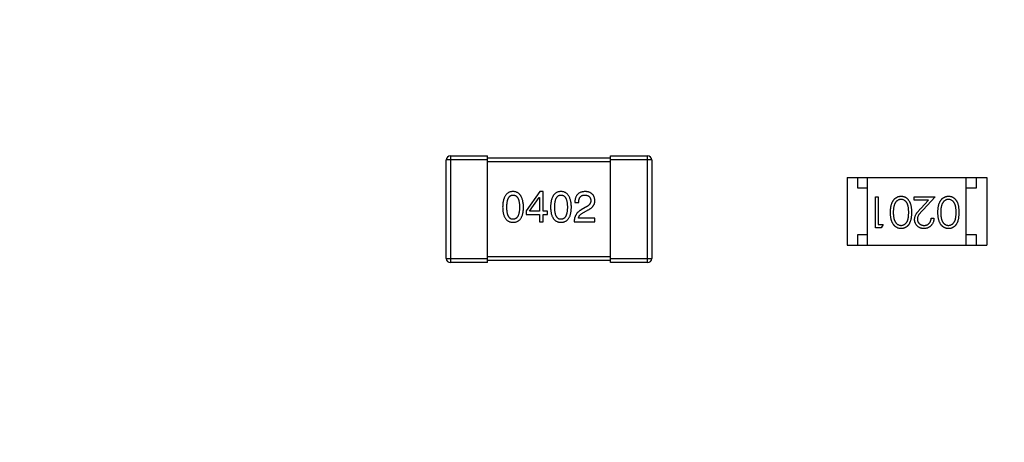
# Model space of a CAD drawing. Header units: millimetres. Extents: x 525 to 788, y 277 to 384.
# Tile 33 of 130: x 714.05 to 718.84, y 327.86 to 329.92. Entities that reach past the tile are written whole.
import ezdxf

# ---------------------------------------------------------------- set-up
doc = ezdxf.new("R2010")
doc.units = ezdxf.units.MM
doc.header["$LTSCALE"] = 5
doc.header["$PDMODE"] = 3
doc.header["$PDSIZE"] = 0.3125
doc.layers.get('0').update_dxf_attribs({"linetype": 'CONTINUOUS'})
doc.layers.get('Defpoints').update_dxf_attribs({"linetype": 'CONTINUOUS'})
doc.layers.add('dim', color=6, linetype='CONTINUOUS', lineweight=9)
doc.styles.add('Verdana', font='verdana.ttf', dxfattribs={"height": 3})
doc.dimstyles.new('aaaaaaaa 3.0', dxfattribs={"dimtxt": 3, "dimasz": 2.5, "dimexe": 1.25, "dimexo": 0.625, "dimtad": 1, "dimzin": 9, "dimdsep": 46, "dimtxsty": 'Verdana', "dimcen": 0, "dimazin": 0, "dimtfac": 1, "dimtofl": 0, "dimtmove": 0, "dimatfit": 3, "dimfxl": 1, "dimlwd": 25, "dimlwe": 25, "dimarcsym": 0})

# ---------------------------------------------------------------- blocks, each defined once
blk = doc.blocks.new('*D55')
at = {"layer": 'Defpoints', "color": 0}
for p in [(767.5081, 331.9082), (697.2861, 316.9379)]:
    blk.add_point(p, dxfattribs=at)
at = {"layer": 'dim', "color": 0, "lineweight": 25}
blk.add_line((785.4949, 335.7427), (769.9532, 332.4294), dxfattribs=at)
at = {"layer": 'dim', "color": 0}
blk.add_solid([(769.8663, 332.8369), (770.04, 332.0219), (767.5081, 331.9082)], dxfattribs=at)
at = {"layer": 'dim', "color": 0, "insert": (778.4472, 336.689), "char_height": 3, "attachment_point": 5, "rotation": 12.0345, "style": 'Verdana'}
blk.add_mtext('∅71.8', dxfattribs=at)

msp = doc.modelspace()

# ---------------------------------------------------------------- linework, layer by layer
at = {"linetype": 'Continuous'}
for p, q in [((716.1438, 329.2568), (716.1438, 328.7368)), ((716.1438, 329.2568), (716.3238, 329.2568)), ((716.3238, 328.7368), (716.3238, 329.2568)), ((716.3238, 329.2468), (716.9238, 329.2468)), ((716.9238, 328.7368), (716.9238, 329.2568)), ((716.9238, 329.2568), (717.1038, 329.2568)), ((717.1038, 328.7368), (717.1038, 329.2568)), ((716.1238, 328.7568), (716.1238, 329.2368)), ((716.3238, 329.2368), (716.1238, 329.2368)), ((716.9238, 329.2268), (716.3238, 329.2268)), ((717.1238, 329.2368), (716.9238, 329.2368)), ((717.1238, 329.2368), (717.1238, 328.7568)), ((718.0752, 329.1517), (718.0752, 328.8217)), ((718.0752, 329.1517), (718.7552, 329.1517)), ((718.1252, 329.1517), (718.1252, 329.1017)), ((718.1752, 328.8217), (718.1752, 329.1517)), ((718.6552, 328.8217), (718.6552, 329.1517)), ((718.7052, 329.1017), (718.7052, 329.1517)), ((718.7552, 329.1517), (718.7552, 328.8217)), ((718.1252, 329.1017), (718.1752, 329.1017)), ((718.6552, 329.1017), (718.7052, 329.1017)), ((716.5794, 329.0831), (716.5122, 328.9896)), ((716.5294, 328.9871), (716.5761, 329.0544)), ((716.5761, 329.0544), (716.5769, 329.0544)), ((716.5769, 329.0544), (716.5769, 328.9871)), ((716.5949, 329.0831), (716.5794, 329.0831)), ((716.5949, 328.9871), (716.5949, 329.0831)), ((718.2134, 328.9065), (718.2134, 329.0565)), ((718.2134, 329.0565), (718.2269, 329.0565)), ((718.2269, 329.0565), (718.2269, 328.9218)), ((718.4019, 329.0411), (718.4019, 329.0565)), ((718.4019, 329.0565), (718.5038, 329.0565)), ((718.5038, 329.0565), (718.4456, 328.9944)), ((716.7494, 329.0298), (716.7683, 329.0298)), ((716.8002, 329.0052), (716.7806, 328.9937)), ((718.4717, 329.0411), (718.4019, 329.0411)), ((718.4342, 329.001), (718.4717, 329.0411)), ((716.5122, 328.9896), (716.5122, 328.9716)), ((716.5122, 328.9716), (716.5769, 328.9716)), ((716.5769, 328.9871), (716.5294, 328.9871)), ((716.5769, 328.9716), (716.5769, 328.9355)), ((716.6171, 328.9871), (716.5949, 328.9871)), ((716.5949, 328.9355), (716.5949, 328.9716)), ((716.5949, 328.9716), (716.6171, 328.9716)), ((716.6171, 328.9716), (716.6171, 328.9871)), ((716.7912, 328.9806), (716.8068, 328.9896)), ((716.5769, 328.9355), (716.5949, 328.9355)), ((716.7461, 328.9355), (716.8469, 328.9355)), ((716.8469, 328.9527), (716.7666, 328.9527)), ((716.8469, 328.9355), (716.8469, 328.9527)), ((718.2412, 328.9065), (718.2134, 328.9065)), ((718.2269, 328.9218), (718.25, 328.9218)), ((718.25, 328.9218), (718.2412, 328.9065)), ((718.4846, 328.9526), (718.498, 328.9526)), ((718.1252, 328.8717), (718.1252, 328.8217)), ((718.1752, 328.8717), (718.1252, 328.8717)), ((718.7052, 328.8717), (718.6552, 328.8717)), ((718.7052, 328.8217), (718.7052, 328.8717)), ((718.0752, 328.8217), (718.7552, 328.8217)), ((716.3238, 328.7668), (716.9238, 328.7668)), ((716.1238, 328.7568), (716.3238, 328.7568)), ((716.3238, 328.7368), (716.1438, 328.7368)), ((716.9238, 328.7468), (716.3238, 328.7468)), ((716.9238, 328.7568), (717.1238, 328.7568)), ((717.1038, 328.7368), (716.9238, 328.7368))]:
    msp.add_line(p, q, dxfattribs=at)
for centre, radius, start, end in [((732.3971, 324.423), 35.9, 323.58286, 216.35846), ((716.1438, 329.2368), 0.02, 90, 180), ((717.1038, 329.2368), 0.02, 0, 90), ((716.1438, 328.7568), 0.02, 180, 270), ((717.1038, 328.7568), 0.02, 270, 0)]:
    msp.add_arc(centre, radius, start, end, dxfattribs=at)
for points, knots in [([(716.4489, 329.0831), (716.4469, 329.083), (716.443, 329.0828), (716.4374, 329.0818), (716.4321, 329.0802), (716.4272, 329.0781), (716.4227, 329.0753), (716.4185, 329.072), (716.4148, 329.0681), (716.4114, 329.0636), (716.4084, 329.0585), (716.4058, 329.0528), (716.4036, 329.0466), (716.4017, 329.0397), (716.4002, 329.0323), (716.3991, 329.0243), (716.3983, 329.0158), (716.3981, 329.0099), (716.398, 329.0068)], [0, 0, 0, 0, 0.057911, 0.113262, 0.165956, 0.217443, 0.268511, 0.319665, 0.372, 0.426129, 0.483365, 0.543779, 0.607756, 0.676562, 0.749704, 0.827713, 0.911177, 1, 1, 1, 1]), ([(716.4185, 329.0068), (716.4186, 329.0092), (716.4186, 329.0138), (716.419, 329.0205), (716.4195, 329.0268), (716.4203, 329.0325), (716.4214, 329.0378), (716.4227, 329.0427), (716.4242, 329.0471), (716.426, 329.051), (716.428, 329.0545), (716.4303, 329.0576), (716.4328, 329.0601), (716.4355, 329.0622), (716.4385, 329.0639), (716.4418, 329.065), (716.4452, 329.0657), (716.4476, 329.0658), (716.4489, 329.0658)], [0, 0, 0, 0, 0.096452, 0.187278, 0.271765, 0.350519, 0.423437, 0.491321, 0.554011, 0.612224, 0.666281, 0.717003, 0.764884, 0.811423, 0.856783, 0.902993, 0.950236, 1, 1, 1, 1]), ([(716.4997, 329.0068), (716.4995, 329.0098), (716.4993, 329.0157), (716.4984, 329.0242), (716.4972, 329.0321), (716.4957, 329.0394), (716.4938, 329.0462), (716.4915, 329.0524), (716.4889, 329.0581), (716.4859, 329.0632), (716.4825, 329.0677), (716.4788, 329.0716), (716.4747, 329.075), (716.4702, 329.0778), (716.4654, 329.08), (716.4602, 329.0816), (716.4546, 329.0827), (716.4508, 329.0829), (716.4489, 329.0831)], [0, 0, 0, 0, 0.088475, 0.171606, 0.249595, 0.322626, 0.391327, 0.455765, 0.516374, 0.573675, 0.628522, 0.681161, 0.732559, 0.783563, 0.83504, 0.887639, 0.942585, 1, 1, 1, 1]), ([(716.4489, 329.0658), (716.4501, 329.0658), (716.4526, 329.0657), (716.4561, 329.065), (716.4595, 329.0639), (716.4626, 329.0622), (716.4654, 329.0601), (716.4679, 329.0576), (716.4702, 329.0545), (716.4724, 329.051), (716.4742, 329.0471), (716.4757, 329.0427), (716.4771, 329.0378), (716.4781, 329.0325), (716.479, 329.0268), (716.4796, 329.0205), (716.4799, 329.0138), (716.48, 329.0092), (716.48, 329.0068)], [0, 0, 0, 0, 0.050604, 0.098688, 0.145699, 0.191791, 0.238625, 0.286717, 0.337546, 0.391814, 0.449755, 0.512106, 0.579685, 0.652048, 0.730262, 0.814146, 0.904281, 1, 1, 1, 1]), ([(716.682, 329.0831), (716.68, 329.083), (716.6761, 329.0828), (716.6705, 329.0818), (716.6653, 329.0802), (716.6604, 329.0781), (716.6558, 329.0753), (716.6517, 329.072), (716.6479, 329.0681), (716.6446, 329.0636), (716.6416, 329.0585), (716.639, 329.0528), (716.6367, 329.0466), (716.6349, 329.0397), (716.6334, 329.0323), (716.6323, 329.0243), (716.6315, 329.0158), (716.6313, 329.0099), (716.6312, 329.0068)], [0, 0, 0, 0, 0.057911, 0.113262, 0.165956, 0.217443, 0.268511, 0.319665, 0.372, 0.426129, 0.483365, 0.543779, 0.607756, 0.676562, 0.749704, 0.827713, 0.911177, 1, 1, 1, 1]), ([(716.6517, 329.0068), (716.6517, 329.0092), (716.6517, 329.0138), (716.6521, 329.0205), (716.6527, 329.0268), (716.6535, 329.0325), (716.6546, 329.0378), (716.6558, 329.0427), (716.6574, 329.0471), (716.6592, 329.051), (716.6612, 329.0545), (716.6634, 329.0576), (716.6659, 329.0601), (716.6687, 329.0622), (716.6717, 329.0639), (716.6749, 329.065), (716.6784, 329.0657), (716.6808, 329.0658), (716.682, 329.0658)], [0, 0, 0, 0, 0.096452, 0.187278, 0.271765, 0.350519, 0.423437, 0.491321, 0.554011, 0.612224, 0.666281, 0.717003, 0.764884, 0.811423, 0.856783, 0.902993, 0.950236, 1, 1, 1, 1]), ([(716.7328, 329.0068), (716.7327, 329.0098), (716.7324, 329.0157), (716.7316, 329.0242), (716.7304, 329.0321), (716.7288, 329.0394), (716.7269, 329.0462), (716.7247, 329.0524), (716.722, 329.0581), (716.719, 329.0632), (716.7157, 329.0677), (716.7119, 329.0716), (716.7078, 329.075), (716.7034, 329.0778), (716.6985, 329.08), (716.6933, 329.0816), (716.6878, 329.0827), (716.684, 329.0829), (716.682, 329.0831)], [0, 0, 0, 0, 0.088475, 0.171606, 0.249595, 0.322626, 0.391327, 0.455765, 0.516374, 0.573675, 0.628522, 0.681161, 0.732559, 0.783563, 0.83504, 0.887639, 0.942585, 1, 1, 1, 1]), ([(716.682, 329.0658), (716.6833, 329.0658), (716.6857, 329.0657), (716.6893, 329.065), (716.6926, 329.0639), (716.6957, 329.0622), (716.6985, 329.0601), (716.7011, 329.0576), (716.7034, 329.0545), (716.7055, 329.051), (716.7073, 329.0471), (716.7089, 329.0427), (716.7102, 329.0378), (716.7113, 329.0325), (716.7121, 329.0268), (716.7127, 329.0205), (716.7131, 329.0138), (716.7131, 329.0092), (716.7132, 329.0068)], [0, 0, 0, 0, 0.050604, 0.098688, 0.145699, 0.191791, 0.238625, 0.286717, 0.337546, 0.391814, 0.449755, 0.512106, 0.579685, 0.652048, 0.730262, 0.814146, 0.904281, 1, 1, 1, 1]), ([(716.8002, 329.0831), (716.7982, 329.083), (716.7943, 329.0828), (716.7886, 329.0819), (716.7833, 329.0808), (716.7783, 329.0792), (716.7738, 329.0772), (716.7696, 329.0749), (716.7658, 329.0721), (716.7625, 329.069), (716.7595, 329.0654), (716.7568, 329.0615), (716.7546, 329.0571), (716.7528, 329.0524), (716.7513, 329.0473), (716.7503, 329.0418), (716.7496, 329.0359), (716.7495, 329.0319), (716.7494, 329.0298)], [0, 0, 0, 0, 0.07282, 0.141057, 0.2062, 0.267672, 0.326735, 0.383519, 0.439188, 0.494454, 0.549628, 0.605958, 0.66397, 0.72402, 0.787502, 0.854127, 0.925065, 1, 1, 1, 1]), ([(716.7683, 329.0298), (716.7683, 329.0312), (716.7684, 329.0341), (716.7689, 329.0381), (716.7695, 329.042), (716.7703, 329.0455), (716.7715, 329.0487), (716.7727, 329.0517), (716.7742, 329.0544), (716.776, 329.0568), (716.7779, 329.059), (716.7801, 329.0608), (716.7825, 329.0624), (716.7852, 329.0637), (716.788, 329.0646), (716.7911, 329.0653), (716.7943, 329.0658), (716.7966, 329.0658), (716.7978, 329.0658)], [0, 0, 0, 0, 0.082594, 0.15978, 0.232961, 0.301462, 0.365595, 0.426678, 0.484662, 0.540809, 0.595146, 0.648401, 0.702272, 0.757102, 0.813447, 0.872233, 0.934055, 1, 1, 1, 1]), ([(716.7978, 329.0658), (716.7989, 329.0658), (716.8011, 329.0657), (716.8043, 329.0653), (716.8072, 329.0647), (716.81, 329.064), (716.8126, 329.063), (716.815, 329.0618), (716.8171, 329.0604), (716.8191, 329.0589), (716.8208, 329.0571), (716.8224, 329.0552), (716.8237, 329.0531), (716.8249, 329.0508), (716.8258, 329.0482), (716.8265, 329.0455), (716.827, 329.0426), (716.8272, 329.0406), (716.8273, 329.0396)], [0, 0, 0, 0, 0.076112, 0.148436, 0.216883, 0.281466, 0.34298, 0.402356, 0.459881, 0.51546, 0.571111, 0.62658, 0.683162, 0.741007, 0.801404, 0.863825, 0.930544, 1, 1, 1, 1]), ([(716.8469, 329.0388), (716.8468, 329.0405), (716.8465, 329.0438), (716.8458, 329.0486), (716.8446, 329.053), (716.8432, 329.0572), (716.8414, 329.0611), (716.8393, 329.0646), (716.8369, 329.0679), (716.8341, 329.0708), (716.831, 329.0734), (716.8276, 329.0758), (716.8238, 329.0778), (716.8197, 329.0795), (716.8153, 329.0808), (716.8106, 329.0819), (716.8055, 329.0827), (716.802, 329.0829), (716.8002, 329.0831)], [0, 0, 0, 0, 0.070688, 0.137741, 0.201612, 0.262778, 0.321223, 0.378455, 0.434411, 0.490146, 0.546362, 0.603392, 0.662208, 0.723401, 0.787372, 0.85442, 0.925153, 1, 1, 1, 1]), ([(718.2865, 328.9815), (718.2865, 328.9838), (718.2866, 328.9883), (718.2869, 328.9948), (718.2874, 329.001), (718.2881, 329.0068), (718.2891, 329.0123), (718.2903, 329.0173), (718.2916, 329.0221), (718.2932, 329.0265), (718.295, 329.0305), (718.2969, 329.0343), (718.299, 329.0379), (718.3012, 329.0412), (718.3036, 329.0443), (718.3062, 329.047), (718.309, 329.0496), (718.3118, 329.0518), (718.3149, 329.0538), (718.3179, 329.0556), (718.3211, 329.057), (718.3244, 329.0582), (718.3278, 329.0591), (718.3312, 329.0598), (718.3347, 329.0602), (718.3371, 329.0603), (718.3383, 329.0603)], [0, 0, 0, 0, 0.065063, 0.126773, 0.185516, 0.240765, 0.29298, 0.34225, 0.388919, 0.432776, 0.474628, 0.514775, 0.553606, 0.591426, 0.628028, 0.663804, 0.698984, 0.733591, 0.767628, 0.801208, 0.834264, 0.866981, 0.89972, 0.932702, 0.966176, 1, 1, 1, 1]), ([(718.3383, 329.0603), (718.3395, 329.0603), (718.3418, 329.0602), (718.3452, 329.0598), (718.3486, 329.0592), (718.3519, 329.0583), (718.3551, 329.0571), (718.3582, 329.0557), (718.3612, 329.054), (718.3641, 329.0521), (718.3669, 329.0499), (718.3695, 329.0474), (718.372, 329.0447), (718.3743, 329.0417), (718.3765, 329.0385), (718.3785, 329.0351), (718.3804, 329.0313), (718.3821, 329.0273), (718.3836, 329.023), (718.3849, 329.0183), (718.386, 329.0131), (718.3869, 329.0076), (718.3876, 329.0017), (718.3881, 328.9953), (718.3884, 328.9885), (718.3884, 328.9839), (718.3884, 328.9815)], [0, 0, 0, 0, 0.033787, 0.066622, 0.099285, 0.131361, 0.163585, 0.196104, 0.228902, 0.262158, 0.295991, 0.330218, 0.36506, 0.400951, 0.43762, 0.475708, 0.515381, 0.556414, 0.599765, 0.646424, 0.696431, 0.749782, 0.806573, 0.867436, 0.931887, 1, 1, 1, 1]), ([(718.5173, 328.9815), (718.5173, 328.9838), (718.5173, 328.9883), (718.5176, 328.9948), (718.5182, 329.001), (718.5189, 329.0068), (718.5198, 329.0123), (718.521, 329.0173), (718.5223, 329.0221), (718.524, 329.0265), (718.5257, 329.0305), (718.5277, 329.0343), (718.5297, 329.0379), (718.532, 329.0412), (718.5344, 329.0443), (718.537, 329.047), (718.5397, 329.0496), (718.5426, 329.0518), (718.5456, 329.0538), (718.5487, 329.0556), (718.5519, 329.057), (718.5552, 329.0582), (718.5585, 329.0591), (718.562, 329.0598), (718.5655, 329.0602), (718.5678, 329.0603), (718.569, 329.0603)], [0, 0, 0, 0, 0.065063, 0.126773, 0.185516, 0.240765, 0.29298, 0.34225, 0.388919, 0.432776, 0.474628, 0.514775, 0.553606, 0.591426, 0.628028, 0.663804, 0.698984, 0.733591, 0.767628, 0.801208, 0.834264, 0.866981, 0.89972, 0.932702, 0.966176, 1, 1, 1, 1]), ([(718.569, 329.0603), (718.5702, 329.0603), (718.5726, 329.0602), (718.576, 329.0598), (718.5794, 329.0592), (718.5826, 329.0583), (718.5858, 329.0571), (718.5889, 329.0557), (718.5919, 329.054), (718.5949, 329.0521), (718.5977, 329.0499), (718.6003, 329.0474), (718.6028, 329.0447), (718.6051, 329.0417), (718.6073, 329.0385), (718.6093, 329.0351), (718.6111, 329.0313), (718.6128, 329.0273), (718.6143, 329.023), (718.6157, 329.0183), (718.6167, 329.0131), (718.6176, 329.0076), (718.6183, 329.0017), (718.6188, 328.9953), (718.6191, 328.9885), (718.6192, 328.9839), (718.6192, 328.9815)], [0, 0, 0, 0, 0.033787, 0.066622, 0.099285, 0.131361, 0.163585, 0.196104, 0.228902, 0.262158, 0.295991, 0.330218, 0.36506, 0.400951, 0.43762, 0.475708, 0.515381, 0.556414, 0.599765, 0.646424, 0.696431, 0.749782, 0.806573, 0.867436, 0.931887, 1, 1, 1, 1]), ([(716.398, 329.0068), (716.3981, 329.0039), (716.3983, 328.9982), (716.3991, 328.9899), (716.4002, 328.9821), (716.4017, 328.975), (716.4036, 328.9684), (716.4058, 328.9623), (716.4084, 328.9568), (716.4115, 328.9519), (716.4148, 328.9475), (716.4186, 328.9437), (716.4227, 328.9405), (716.4272, 328.9379), (716.4321, 328.9358), (716.4374, 328.9343), (716.443, 328.9333), (716.4469, 328.9331), (716.4489, 328.9331)], [0, 0, 0, 0, 0.087693, 0.170223, 0.247496, 0.319826, 0.387768, 0.451403, 0.511459, 0.568358, 0.622671, 0.675251, 0.726739, 0.778422, 0.830759, 0.884394, 0.940865, 1, 1, 1, 1]), ([(716.4489, 328.9478), (716.4476, 328.9479), (716.4452, 328.9479), (716.4418, 328.9486), (716.4385, 328.9498), (716.4355, 328.9515), (716.4328, 328.9535), (716.4303, 328.9561), (716.428, 328.9591), (716.426, 328.9626), (716.4242, 328.9666), (716.4227, 328.9709), (716.4214, 328.9758), (716.4203, 328.9811), (716.4195, 328.9869), (716.419, 328.9931), (716.4186, 328.9998), (716.4186, 329.0044), (716.4185, 329.0068)], [0, 0, 0, 0, 0.049766, 0.097012, 0.143225, 0.188786, 0.235079, 0.282962, 0.333687, 0.387747, 0.445963, 0.508657, 0.576545, 0.649868, 0.72822, 0.812712, 0.903543, 1, 1, 1, 1]), ([(716.48, 329.0068), (716.48, 329.0045), (716.4799, 328.9999), (716.4796, 328.9933), (716.479, 328.9872), (716.4781, 328.9814), (716.4771, 328.9762), (716.4757, 328.9713), (716.4742, 328.967), (716.4723, 328.963), (716.4703, 328.9595), (716.4679, 328.9565), (716.4654, 328.9539), (716.4625, 328.9518), (716.4595, 328.9501), (716.4562, 328.9488), (716.4526, 328.948), (716.4501, 328.9479), (716.4489, 328.9478)], [0, 0, 0, 0, 0.094834, 0.184067, 0.267029, 0.344713, 0.417334, 0.484367, 0.546941, 0.604717, 0.65953, 0.710539, 0.759381, 0.806382, 0.853027, 0.900623, 0.949121, 1, 1, 1, 1]), ([(716.4489, 328.9331), (716.4508, 328.9331), (716.4547, 328.9333), (716.4604, 328.9343), (716.4656, 328.9358), (716.4705, 328.9379), (716.475, 328.9405), (716.4792, 328.9437), (716.4829, 328.9475), (716.4863, 328.9519), (716.4893, 328.9568), (716.4919, 328.9623), (716.4941, 328.9684), (716.496, 328.975), (716.4975, 328.9821), (716.4986, 328.9899), (716.4994, 328.9982), (716.4996, 329.0039), (716.4997, 329.0068)], [0, 0, 0, 0, 0.059134, 0.115603, 0.169236, 0.221572, 0.273254, 0.32474, 0.377319, 0.431815, 0.488555, 0.548609, 0.612242, 0.680182, 0.75251, 0.829782, 0.91231, 1, 1, 1, 1]), ([(716.6312, 329.0068), (716.6313, 329.0039), (716.6315, 328.9982), (716.6323, 328.9899), (716.6334, 328.9821), (716.6349, 328.975), (716.6367, 328.9684), (716.639, 328.9623), (716.6416, 328.9568), (716.6446, 328.9519), (716.6479, 328.9475), (716.6517, 328.9437), (716.6558, 328.9405), (716.6604, 328.9379), (716.6653, 328.9358), (716.6705, 328.9343), (716.6761, 328.9333), (716.68, 328.9331), (716.682, 328.9331)], [0, 0, 0, 0, 0.087693, 0.170223, 0.247496, 0.319826, 0.387768, 0.451403, 0.511459, 0.568358, 0.622671, 0.675251, 0.726739, 0.778422, 0.830759, 0.884394, 0.940865, 1, 1, 1, 1]), ([(716.682, 328.9478), (716.6808, 328.9479), (716.6784, 328.9479), (716.6749, 328.9486), (716.6717, 328.9498), (716.6687, 328.9515), (716.6659, 328.9535), (716.6634, 328.9561), (716.6612, 328.9591), (716.6592, 328.9626), (716.6574, 328.9666), (716.6558, 328.9709), (716.6546, 328.9758), (716.6535, 328.9811), (716.6527, 328.9869), (716.6521, 328.9931), (716.6517, 328.9998), (716.6517, 329.0044), (716.6517, 329.0068)], [0, 0, 0, 0, 0.049766, 0.097012, 0.143225, 0.188786, 0.235079, 0.282962, 0.333687, 0.387747, 0.445963, 0.508657, 0.576545, 0.649868, 0.72822, 0.812712, 0.903543, 1, 1, 1, 1]), ([(716.7132, 329.0068), (716.7131, 329.0045), (716.7131, 328.9999), (716.7127, 328.9933), (716.7121, 328.9872), (716.7113, 328.9814), (716.7102, 328.9762), (716.7089, 328.9713), (716.7073, 328.967), (716.7055, 328.963), (716.7034, 328.9595), (716.7011, 328.9565), (716.6985, 328.9539), (716.6957, 328.9518), (716.6926, 328.9501), (716.6893, 328.9488), (716.6857, 328.948), (716.6833, 328.9479), (716.682, 328.9478)], [0, 0, 0, 0, 0.094834, 0.184067, 0.267029, 0.344713, 0.417334, 0.484367, 0.546941, 0.604717, 0.65953, 0.710539, 0.759381, 0.806382, 0.853027, 0.900623, 0.949121, 1, 1, 1, 1]), ([(716.682, 328.9331), (716.684, 328.9331), (716.6879, 328.9333), (716.6935, 328.9343), (716.6988, 328.9358), (716.7037, 328.9379), (716.7082, 328.9405), (716.7123, 328.9437), (716.7161, 328.9475), (716.7195, 328.9519), (716.7224, 328.9568), (716.725, 328.9623), (716.7273, 328.9684), (716.7291, 328.975), (716.7307, 328.9821), (716.7318, 328.9899), (716.7325, 328.9982), (716.7327, 329.0039), (716.7328, 329.0068)], [0, 0, 0, 0, 0.059134, 0.115603, 0.169236, 0.221572, 0.273254, 0.32474, 0.377319, 0.431815, 0.488555, 0.548609, 0.612242, 0.680182, 0.75251, 0.829782, 0.91231, 1, 1, 1, 1]), ([(716.8273, 329.0396), (716.8273, 329.0388), (716.8274, 329.0372), (716.8273, 329.0348), (716.8268, 329.0324), (716.8263, 329.0301), (716.8254, 329.0278), (716.8243, 329.0255), (716.8229, 329.0233), (716.8213, 329.0211), (716.8195, 329.019), (716.8175, 329.0169), (716.8152, 329.0148), (716.8127, 329.0128), (716.8099, 329.0108), (716.8069, 329.0089), (716.8037, 329.007), (716.8014, 329.0058), (716.8002, 329.0052)], [0, 0, 0, 0, 0.052237, 0.103888, 0.155485, 0.207395, 0.259864, 0.31356, 0.369176, 0.4266, 0.486836, 0.550048, 0.61567, 0.685271, 0.75824, 0.834614, 0.915635, 1, 1, 1, 1]), ([(716.8068, 328.9896), (716.8085, 328.9904), (716.8118, 328.9919), (716.8165, 328.9944), (716.8209, 328.997), (716.8249, 328.9997), (716.8286, 329.0024), (716.832, 329.0053), (716.835, 329.0082), (716.8377, 329.0113), (716.8401, 329.0144), (716.8421, 329.0176), (716.8438, 329.0209), (716.8451, 329.0243), (716.8461, 329.0278), (716.8467, 329.0314), (716.847, 329.0351), (716.847, 329.0375), (716.8469, 329.0388)], [0, 0, 0, 0, 0.082731, 0.161257, 0.236138, 0.307554, 0.375712, 0.440848, 0.502916, 0.562567, 0.619798, 0.675716, 0.73039, 0.78386, 0.837315, 0.890547, 0.944917, 1, 1, 1, 1]), ([(718.3056, 329.0192), (718.3052, 329.0178), (718.3043, 329.0151), (718.3031, 329.0109), (718.3022, 329.0065), (718.3013, 329.0019), (718.3007, 328.997), (718.3003, 328.992), (718.3, 328.9868), (718.3, 328.9833), (718.3, 328.9815)], [0, 0, 0, 0, 0.110588, 0.224542, 0.342503, 0.464324, 0.590756, 0.722227, 0.858843, 1, 1, 1, 1]), ([(718.3378, 329.0449), (718.3362, 329.0448), (718.3328, 329.0447), (718.328, 329.0434), (718.3233, 329.0414), (718.3196, 329.039), (718.3168, 329.0368), (718.3148, 329.0349), (718.3129, 329.0327), (718.3112, 329.0304), (718.3096, 329.0279), (718.3081, 329.0252), (718.3068, 329.0223), (718.306, 329.0202), (718.3056, 329.0192)], [0, 0, 0, 0, 0.112813, 0.225394, 0.339595, 0.459675, 0.521735, 0.583926, 0.648174, 0.713881, 0.781004, 0.851451, 0.924051, 1, 1, 1, 1]), ([(718.375, 328.9815), (718.375, 328.9835), (718.3749, 328.9873), (718.3747, 328.993), (718.3743, 328.9983), (718.3739, 329.0032), (718.3732, 329.0077), (718.3724, 329.0118), (718.3715, 329.0156), (718.3704, 329.019), (718.3692, 329.0221), (718.3678, 329.025), (718.3664, 329.0277), (718.3647, 329.0302), (718.3629, 329.0325), (718.3611, 329.0347), (718.359, 329.0366), (718.3562, 329.0389), (718.3524, 329.0413), (718.3476, 329.0434), (718.3428, 329.0447), (718.3395, 329.0448), (718.3378, 329.0449)], [0, 0, 0, 0, 0.072951, 0.141584, 0.205926, 0.265301, 0.320597, 0.371817, 0.41879, 0.461699, 0.502134, 0.540804, 0.578181, 0.614297, 0.649678, 0.684299, 0.718359, 0.752081, 0.817652, 0.879722, 0.939966, 1, 1, 1, 1]), ([(718.5364, 329.0192), (718.536, 329.0178), (718.535, 329.0151), (718.5339, 329.0109), (718.5329, 329.0065), (718.5321, 329.0019), (718.5315, 328.997), (718.531, 328.992), (718.5308, 328.9868), (718.5307, 328.9833), (718.5307, 328.9815)], [0, 0, 0, 0, 0.110588, 0.224542, 0.342503, 0.464324, 0.590756, 0.722227, 0.858843, 1, 1, 1, 1]), ([(718.5686, 329.0449), (718.5669, 329.0448), (718.5636, 329.0447), (718.5588, 329.0434), (718.5541, 329.0414), (718.5504, 329.039), (718.5476, 329.0368), (718.5455, 329.0349), (718.5437, 329.0327), (718.542, 329.0304), (718.5403, 329.0279), (718.5389, 329.0252), (718.5376, 329.0223), (718.5368, 329.0202), (718.5364, 329.0192)], [0, 0, 0, 0, 0.112813, 0.225394, 0.339595, 0.459675, 0.521735, 0.583926, 0.648174, 0.713881, 0.781004, 0.851451, 0.924051, 1, 1, 1, 1]), ([(718.6057, 328.9815), (718.6057, 328.9835), (718.6057, 328.9873), (718.6055, 328.993), (718.6051, 328.9983), (718.6046, 329.0032), (718.604, 329.0077), (718.6032, 329.0118), (718.6023, 329.0156), (718.6012, 329.019), (718.5999, 329.0221), (718.5986, 329.025), (718.5971, 329.0277), (718.5955, 329.0302), (718.5937, 329.0325), (718.5918, 329.0347), (718.5898, 329.0366), (718.5869, 329.0389), (718.5832, 329.0413), (718.5784, 329.0434), (718.5735, 329.0447), (718.5702, 329.0448), (718.5686, 329.0449)], [0, 0, 0, 0, 0.072951, 0.141584, 0.205926, 0.265301, 0.320597, 0.371817, 0.41879, 0.461699, 0.502134, 0.540804, 0.578181, 0.614297, 0.649678, 0.684299, 0.718359, 0.752081, 0.817652, 0.879722, 0.939966, 1, 1, 1, 1]), ([(716.7806, 328.9937), (716.7792, 328.9929), (716.7765, 328.9914), (716.7727, 328.9889), (716.7691, 328.9862), (716.7658, 328.9833), (716.7627, 328.9803), (716.7599, 328.9771), (716.7574, 328.9737), (716.7551, 328.9702), (716.7531, 328.9664), (716.7513, 328.9625), (716.7498, 328.9585), (716.7485, 328.9542), (716.7475, 328.9498), (716.7468, 328.9452), (716.7463, 328.9404), (716.7462, 328.9372), (716.7461, 328.9355)], [0, 0, 0, 0, 0.065828, 0.130094, 0.192451, 0.254037, 0.313974, 0.373757, 0.433048, 0.492243, 0.551902, 0.611758, 0.672678, 0.734814, 0.798569, 0.863693, 0.930488, 1, 1, 1, 1]), ([(716.7666, 328.9527), (716.7669, 328.954), (716.7674, 328.9566), (716.769, 328.9604), (716.7712, 328.9641), (716.774, 328.9676), (716.7774, 328.9711), (716.7814, 328.9744), (716.7861, 328.9776), (716.7895, 328.9796), (716.7912, 328.9806)], [0, 0, 0, 0, 0.103034, 0.208166, 0.318255, 0.434664, 0.559728, 0.695394, 0.841708, 1, 1, 1, 1]), ([(718.3383, 328.9026), (718.3371, 328.9026), (718.3347, 328.9027), (718.3312, 328.9031), (718.3278, 328.9037), (718.3244, 328.9047), (718.3212, 328.9058), (718.318, 328.9073), (718.3149, 328.909), (718.3119, 328.911), (718.3091, 328.9132), (718.3063, 328.9157), (718.3038, 328.9185), (718.3014, 328.9215), (718.2991, 328.9249), (718.297, 328.9284), (718.2951, 328.9323), (718.2933, 328.9363), (718.2917, 328.9408), (718.2903, 328.9455), (718.2891, 328.9506), (718.2881, 328.9561), (718.2874, 328.962), (718.2869, 328.9682), (718.2866, 328.9747), (718.2865, 328.9792), (718.2865, 328.9815)], [0, 0, 0, 0, 0.033788, 0.067194, 0.099862, 0.132567, 0.165151, 0.197913, 0.231319, 0.265083, 0.299255, 0.334399, 0.369943, 0.406284, 0.444064, 0.482998, 0.523354, 0.565537, 0.609613, 0.656391, 0.705885, 0.758325, 0.813832, 0.872795, 0.934722, 1, 1, 1, 1]), ([(718.3, 328.9815), (718.3, 328.9797), (718.3, 328.9761), (718.3002, 328.971), (718.3007, 328.9661), (718.3012, 328.9614), (718.3019, 328.957), (718.3027, 328.9528), (718.3038, 328.9489), (718.3049, 328.9452), (718.3063, 328.9418), (718.3077, 328.9386), (718.3093, 328.9357), (718.311, 328.933), (718.3128, 328.9305), (718.3147, 328.9283), (718.3168, 328.9263), (718.3196, 328.924), (718.3234, 328.9216), (718.328, 328.9195), (718.3329, 328.9183), (718.3362, 328.9181), (718.3378, 328.918)], [0, 0, 0, 0, 0.065681, 0.128486, 0.188175, 0.245106, 0.299448, 0.350823, 0.399942, 0.446672, 0.491255, 0.533376, 0.573853, 0.612526, 0.649597, 0.685532, 0.720106, 0.753838, 0.818925, 0.880493, 0.940311, 1, 1, 1, 1]), ([(718.3378, 328.918), (718.3395, 328.9181), (718.3428, 328.9183), (718.3477, 328.9195), (718.3524, 328.9216), (718.3561, 328.924), (718.359, 328.9262), (718.361, 328.9282), (718.3629, 328.9303), (718.3647, 328.9326), (718.3663, 328.9351), (718.3678, 328.9378), (718.3691, 328.9407), (718.3704, 328.9439), (718.3715, 328.9473), (718.3724, 328.951), (718.3732, 328.9552), (718.3738, 328.9597), (718.3743, 328.9646), (718.3747, 328.9699), (718.3749, 328.9755), (718.375, 328.9794), (718.375, 328.9815)], [0, 0, 0, 0, 0.060387, 0.120883, 0.182755, 0.247811, 0.281299, 0.315088, 0.349702, 0.384857, 0.420966, 0.458511, 0.497175, 0.537602, 0.580503, 0.627468, 0.678388, 0.733983, 0.793747, 0.857714, 0.926698, 1, 1, 1, 1]), ([(718.3884, 328.9815), (718.3884, 328.9791), (718.3884, 328.9744), (718.3881, 328.9676), (718.3876, 328.9613), (718.3869, 328.9553), (718.386, 328.9497), (718.3849, 328.9446), (718.3836, 328.9399), (718.3822, 328.9356), (718.3805, 328.9317), (718.3787, 328.928), (718.3766, 328.9245), (718.3745, 328.9213), (718.3722, 328.9184), (718.3697, 328.9156), (718.367, 328.9132), (718.3642, 328.911), (718.3613, 328.909), (718.3582, 328.9073), (718.3551, 328.9058), (718.3519, 328.9047), (718.3486, 328.9037), (718.3452, 328.9031), (718.3418, 328.9027), (718.3395, 328.9026), (718.3383, 328.9026)], [0, 0, 0, 0, 0.068595, 0.133246, 0.194313, 0.251279, 0.304513, 0.354235, 0.400481, 0.443411, 0.484015, 0.523252, 0.561042, 0.5979, 0.633518, 0.668314, 0.702496, 0.736685, 0.770293, 0.803437, 0.835913, 0.86846, 0.900847, 0.933467, 0.966258, 1, 1, 1, 1]), ([(718.4038, 328.9472), (718.4039, 328.9493), (718.404, 328.9534), (718.4053, 328.9595), (718.4072, 328.9654), (718.4095, 328.9702), (718.4118, 328.974), (718.4139, 328.9771), (718.4164, 328.9805), (718.4192, 328.9841), (718.4224, 328.988), (718.426, 328.9922), (718.4299, 328.9965), (718.4327, 328.9995), (718.4342, 329.001)], [0, 0, 0, 0, 0.098702, 0.195672, 0.292422, 0.391343, 0.444462, 0.504229, 0.570352, 0.642546, 0.722288, 0.807921, 0.90047, 1, 1, 1, 1]), ([(718.4456, 328.9944), (718.4442, 328.9929), (718.4415, 328.9901), (718.4376, 328.9859), (718.4342, 328.9821), (718.4311, 328.9785), (718.4285, 328.9752), (718.4261, 328.9723), (718.4242, 328.9696), (718.4222, 328.9665), (718.4202, 328.9627), (718.4185, 328.9581), (718.4175, 328.9533), (718.4173, 328.95), (718.4173, 328.9484)], [0, 0, 0, 0, 0.110803, 0.212829, 0.306101, 0.390647, 0.466924, 0.534481, 0.593587, 0.644557, 0.7362, 0.825024, 0.911986, 1, 1, 1, 1]), ([(718.569, 328.9026), (718.5678, 328.9026), (718.5655, 328.9027), (718.562, 328.9031), (718.5585, 328.9037), (718.5552, 328.9047), (718.5519, 328.9058), (718.5488, 328.9073), (718.5457, 328.909), (718.5427, 328.911), (718.5398, 328.9132), (718.5371, 328.9157), (718.5346, 328.9185), (718.5321, 328.9215), (718.5299, 328.9249), (718.5278, 328.9284), (718.5259, 328.9323), (718.524, 328.9363), (718.5225, 328.9408), (718.521, 328.9455), (718.5199, 328.9506), (718.5189, 328.9561), (718.5182, 328.962), (718.5176, 328.9682), (718.5173, 328.9747), (718.5173, 328.9792), (718.5173, 328.9815)], [0, 0, 0, 0, 0.033788, 0.067194, 0.099862, 0.132567, 0.165151, 0.197913, 0.231319, 0.265083, 0.299255, 0.334399, 0.369943, 0.406284, 0.444064, 0.482998, 0.523354, 0.565537, 0.609613, 0.656391, 0.705885, 0.758325, 0.813832, 0.872795, 0.934722, 1, 1, 1, 1]), ([(718.5307, 328.9815), (718.5308, 328.9797), (718.5308, 328.9761), (718.531, 328.971), (718.5314, 328.9661), (718.5319, 328.9614), (718.5327, 328.957), (718.5335, 328.9528), (718.5346, 328.9489), (718.5357, 328.9452), (718.537, 328.9418), (718.5385, 328.9386), (718.54, 328.9357), (718.5417, 328.933), (718.5435, 328.9305), (718.5455, 328.9283), (718.5475, 328.9263), (718.5504, 328.924), (718.5541, 328.9216), (718.5588, 328.9195), (718.5637, 328.9183), (718.5669, 328.9181), (718.5686, 328.918)], [0, 0, 0, 0, 0.065681, 0.128486, 0.188175, 0.245106, 0.299448, 0.350823, 0.399942, 0.446672, 0.491255, 0.533376, 0.573853, 0.612526, 0.649597, 0.685532, 0.720106, 0.753838, 0.818925, 0.880493, 0.940311, 1, 1, 1, 1]), ([(718.5686, 328.918), (718.5702, 328.9181), (718.5736, 328.9183), (718.5785, 328.9195), (718.5832, 328.9216), (718.5869, 328.924), (718.5898, 328.9262), (718.5918, 328.9282), (718.5937, 328.9303), (718.5954, 328.9326), (718.5971, 328.9351), (718.5986, 328.9378), (718.5999, 328.9407), (718.6012, 328.9439), (718.6023, 328.9473), (718.6032, 328.951), (718.604, 328.9552), (718.6046, 328.9597), (718.6051, 328.9646), (718.6055, 328.9699), (718.6057, 328.9755), (718.6057, 328.9794), (718.6057, 328.9815)], [0, 0, 0, 0, 0.060387, 0.120883, 0.182755, 0.247811, 0.281299, 0.315088, 0.349702, 0.384857, 0.420966, 0.458511, 0.497175, 0.537602, 0.580503, 0.627468, 0.678388, 0.733983, 0.793747, 0.857714, 0.926698, 1, 1, 1, 1]), ([(718.6192, 328.9815), (718.6192, 328.9791), (718.6191, 328.9744), (718.6188, 328.9676), (718.6183, 328.9613), (718.6176, 328.9553), (718.6168, 328.9497), (718.6157, 328.9446), (718.6144, 328.9399), (718.6129, 328.9356), (718.6113, 328.9317), (718.6094, 328.928), (718.6074, 328.9245), (718.6053, 328.9213), (718.6029, 328.9184), (718.6005, 328.9156), (718.5978, 328.9132), (718.595, 328.911), (718.592, 328.909), (718.589, 328.9073), (718.5859, 328.9058), (718.5827, 328.9047), (718.5794, 328.9037), (718.576, 328.9031), (718.5726, 328.9027), (718.5702, 328.9026), (718.569, 328.9026)], [0, 0, 0, 0, 0.068595, 0.133246, 0.194313, 0.251279, 0.304513, 0.354235, 0.400481, 0.443411, 0.484015, 0.523252, 0.561042, 0.5979, 0.633518, 0.668314, 0.702496, 0.736685, 0.770293, 0.803437, 0.835913, 0.86846, 0.900847, 0.933467, 0.966258, 1, 1, 1, 1]), ([(718.4491, 328.9026), (718.4475, 328.9026), (718.4442, 328.9027), (718.4395, 328.9034), (718.435, 328.9044), (718.4308, 328.9058), (718.4268, 328.9077), (718.423, 328.91), (718.4195, 328.9127), (718.4163, 328.9158), (718.4134, 328.9192), (718.4108, 328.9228), (718.4087, 328.9265), (718.4068, 328.9303), (718.4055, 328.9343), (718.4045, 328.9385), (718.4039, 328.9428), (718.4038, 328.9457), (718.4038, 328.9472)], [0, 0, 0, 0, 0.069475, 0.136517, 0.200789, 0.26383, 0.325735, 0.387291, 0.449509, 0.512968, 0.576275, 0.63758, 0.697903, 0.757172, 0.816599, 0.876653, 0.93729, 1, 1, 1, 1]), ([(718.4173, 328.9484), (718.4173, 328.9474), (718.4173, 328.9454), (718.4178, 328.9424), (718.4185, 328.9396), (718.4196, 328.9368), (718.4209, 328.9342), (718.4226, 328.9316), (718.4245, 328.9292), (718.4267, 328.9269), (718.4291, 328.9249), (718.4316, 328.923), (718.4343, 328.9215), (718.4372, 328.9202), (718.4402, 328.9192), (718.4433, 328.9185), (718.4465, 328.9181), (718.4487, 328.918), (718.4498, 328.918)], [0, 0, 0, 0, 0.061965, 0.122122, 0.180988, 0.239933, 0.299906, 0.359989, 0.421776, 0.486576, 0.551535, 0.615018, 0.677259, 0.73973, 0.80305, 0.866495, 0.931973, 1, 1, 1, 1]), ([(718.498, 328.9526), (718.4979, 328.9508), (718.4978, 328.9473), (718.497, 328.9422), (718.4958, 328.9373), (718.4942, 328.9327), (718.4922, 328.9283), (718.4897, 328.9241), (718.4868, 328.9202), (718.4836, 328.9166), (718.48, 328.9133), (718.4762, 328.9105), (718.4722, 328.9081), (718.468, 328.906), (718.4635, 328.9045), (718.4589, 328.9034), (718.4541, 328.9027), (718.4508, 328.9026), (718.4491, 328.9026)], [0, 0, 0, 0, 0.068791, 0.135103, 0.198979, 0.261904, 0.323495, 0.385195, 0.446969, 0.509765, 0.572251, 0.633405, 0.693251, 0.752583, 0.812579, 0.873275, 0.93555, 1, 1, 1, 1]), ([(718.4498, 328.918), (718.451, 328.918), (718.4533, 328.9181), (718.4567, 328.9185), (718.4599, 328.9192), (718.463, 328.9202), (718.4659, 328.9215), (718.4687, 328.9231), (718.4713, 328.9249), (718.4738, 328.9271), (718.476, 328.9294), (718.478, 328.9321), (718.4798, 328.9349), (718.4813, 328.938), (718.4825, 328.9413), (718.4835, 328.9449), (718.4842, 328.9487), (718.4844, 328.9513), (718.4846, 328.9526)], [0, 0, 0, 0, 0.064439, 0.126547, 0.186887, 0.245878, 0.304041, 0.362191, 0.420976, 0.48066, 0.5406, 0.600689, 0.661936, 0.724443, 0.789038, 0.856314, 0.926352, 1, 1, 1, 1])]:
    msp.add_open_spline(points, degree=3, knots=knots, dxfattribs=at)

# ---------------------------------------------------------------- dimensions: what is measured, and where the dimension line sits
at = {"layer": 'dim'}
dim = msp.add_diameter_dim_2p(p1=(697.2861, 316.9379), p2=(767.5081, 331.9082), dimstyle='aaaaaaaa 3.0', dxfattribs=at)
dim.commit()
dim.dimension.update_dxf_attribs({"geometry": '*D55', "text_midpoint": (777.7194, 334.0851), "dimtype": 163})

doc.saveas('drawing.dxf')
